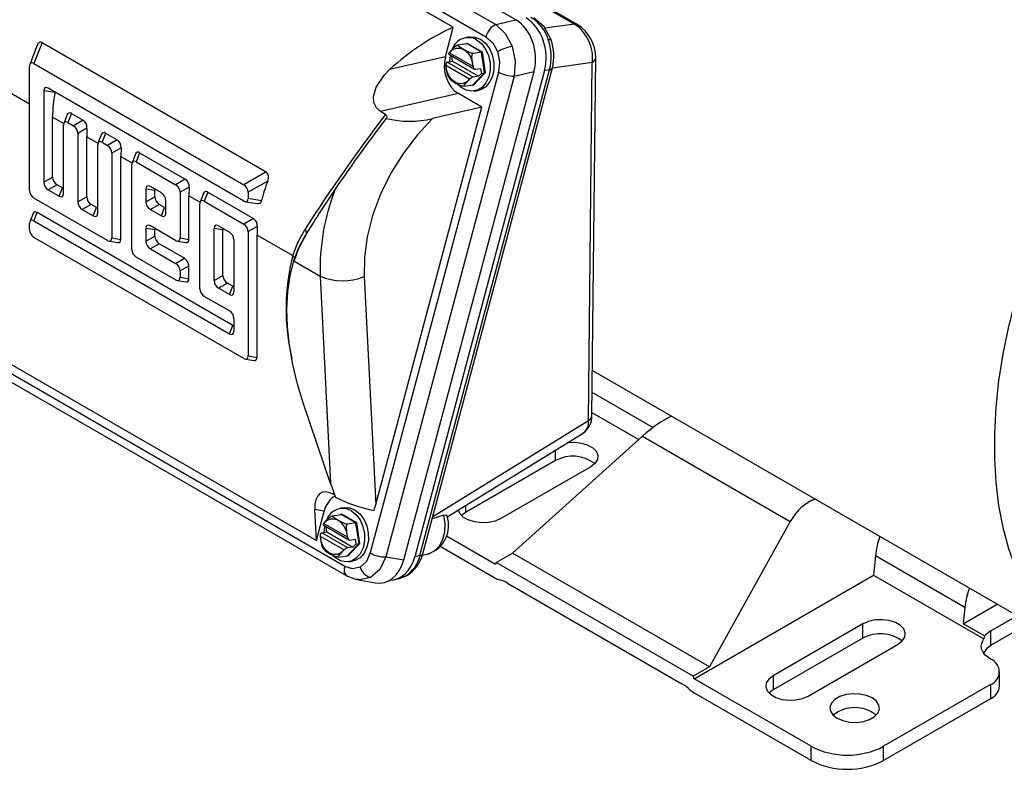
# Model space of a CAD drawing. Header units: inches. Extents: x 0 to 44, y 0 to 34.
# Tile 16 of 21: x 29.7 to 36.5, y 18.4 to 23.6. Entities that reach past the tile are written whole.
import ezdxf

# ---------------------------------------------------------------- set-up
doc = ezdxf.new("R2010")
doc.units = ezdxf.units.IN
doc.header["$LTSCALE"] = 4
doc.header["$MEASUREMENT"] = 0

msp = doc.modelspace()

# ---------------------------------------------------------------- linework, layer by layer
for p, q in [((30.2147, 25.1443), (33.0024, 23.535)), ((33.1394, 23.5666), (30.3106, 25.1997)), ((30.8659, 25.0835), (33.5453, 23.5367)), ((33.5657, 23.5329), (30.8863, 25.0797)), ((30.1465, 25.0595), (32.9343, 23.4502)), ((32.7083, 23.5148), (30.342, 24.8809)), ((32.6543, 23.3122), (32.7083, 23.5148)), ((33.0024, 23.535), (33.1394, 23.5666)), ((33.5453, 23.5367), (33.3401, 23.5084)), ((32.8213, 23.4487), (32.7951, 23.4446)), ((29.8381, 23.3925), (29.7865, 23.2588)), ((29.871, 23.41), (29.8149, 23.2644)), ((29.871, 23.41), (31.4171, 22.5175)), ((32.7434, 23.3933), (32.8017, 23.4024)), ((32.7998, 23.4021), (32.8029, 23.4054)), ((32.8017, 23.4024), (32.8029, 23.4054)), ((32.9038, 23.3435), (32.8017, 23.4024)), ((32.8029, 23.4054), (32.9069, 23.3454)), ((32.6543, 23.3122), (32.2689, 23.2231)), ((32.6771, 23.3297), (32.8555, 23.2267)), ((32.6821, 23.3399), (32.6803, 23.3395)), ((32.6821, 23.3399), (32.844, 23.2465)), ((32.6843, 23.2781), (32.6888, 23.323)), ((32.6982, 23.315), (32.6998, 23.3166)), ((32.7032, 23.2811), (32.6982, 23.315)), ((32.9038, 23.3435), (32.8455, 23.3344)), ((32.9069, 23.3454), (32.9038, 23.3435)), ((32.9246, 23.2007), (32.9038, 23.3435)), ((32.9069, 23.3454), (32.9281, 23.1998)), ((33.6657, 20.8362), (33.6914, 23.3055)), ((29.7846, 22.3892), (29.7846, 23.2469)), ((29.8149, 23.2644), (31.2629, 22.4285)), ((32.6571, 23.2526), (32.6582, 23.2503)), ((32.8201, 23.1569), (32.6582, 23.2503)), ((32.6671, 23.2754), (32.7032, 23.2811)), ((32.8469, 23.1716), (32.6671, 23.2754)), ((32.7032, 23.2811), (32.883, 23.1773)), ((32.8452, 23.2443), (32.844, 23.2465)), ((33.668, 23.2714), (33.3922, 23.2334)), ((33.6423, 20.8021), (33.668, 23.2714)), ((33.0208, 23.2054), (32.1359, 19.8871)), ((33.1287, 23.1781), (32.2438, 19.8597)), ((32.3667, 19.8387), (33.2657, 23.2097)), ((33.3386, 23.2173), (32.4433, 19.86)), ((32.479, 19.8697), (33.3729, 23.2217)), ((32.4985, 19.8822), (33.3924, 23.2342)), ((32.6732, 23.1748), (32.6819, 23.1616)), ((32.8433, 23.1168), (32.9246, 23.2007)), ((32.9281, 23.1998), (32.8453, 23.1143)), ((32.883, 23.1773), (32.8469, 23.1716)), ((32.8613, 23.2255), (32.8974, 23.2312)), ((32.9024, 23.1972), (32.883, 23.1773)), ((32.8974, 23.2312), (32.9024, 23.1972)), ((32.9024, 23.1972), (32.9246, 23.2007)), ((32.9246, 23.2007), (32.9281, 23.1998)), ((33.1287, 23.1781), (33.2657, 23.2097)), ((33.3729, 23.2217), (33.3386, 23.2173)), ((33.3927, 23.2358), (33.3924, 23.2342)), ((29.5602, 23.117), (29.7846, 22.9875)), ((32.785, 23.1076), (32.8433, 23.1168)), ((32.8201, 23.1569), (32.8221, 23.1573)), ((32.8453, 23.1143), (32.8415, 23.1165)), ((32.8433, 23.1168), (32.8453, 23.1143)), ((29.8827, 23.0771), (29.8827, 22.4458)), ((29.9596, 23.065), (29.8827, 23.0771)), ((31.2629, 22.3152), (29.913, 23.0945)), ((32.7445, 23.0572), (32.207, 22.933)), ((32.9053, 22.9644), (32.7445, 23.0572)), ((32.8531, 23.0751), (32.8793, 23.0792)), ((30.045, 22.9122), (30.0216, 22.8516)), ((30.0741, 22.9199), (30.05, 22.8572)), ((30.0741, 22.9199), (30.1539, 22.8739)), ((32.1736, 20.2207), (32.9053, 22.9644)), ((32.2414, 22.9131), (32.207, 22.933)), ((32.9053, 22.9644), (32.5661, 22.886)), ((29.9439, 22.4812), (29.9439, 22.8955)), ((29.9439, 22.8955), (30.0214, 22.8508)), ((30.0197, 22.3667), (30.0197, 22.8397)), ((30.05, 22.8572), (30.0875, 22.8356)), ((30.1539, 22.8739), (30.0875, 22.8356)), ((32.2451, 22.8867), (32.247, 22.8884)), ((30.181, 22.8196), (30.1178, 22.7831)), ((30.1178, 22.7831), (30.1178, 22.3101)), ((30.181, 22.8196), (30.179, 22.7598)), ((30.2801, 22.7765), (30.2567, 22.7159)), ((30.3092, 22.7842), (30.2851, 22.7215)), ((30.3092, 22.7842), (30.389, 22.7382)), ((30.179, 22.3455), (30.179, 22.7598)), ((30.179, 22.7598), (30.2564, 22.7151)), ((30.2548, 22.231), (30.2548, 22.704)), ((30.2851, 22.7215), (30.3226, 22.6999)), ((30.389, 22.7382), (30.3226, 22.6999)), ((30.4161, 22.6839), (30.3529, 22.6474)), ((30.3529, 22.6474), (30.3529, 22.0612)), ((30.4161, 22.6839), (30.4141, 22.6241)), ((30.5151, 22.6408), (30.4918, 22.5802)), ((30.5443, 22.6485), (30.5202, 22.5858)), ((30.5443, 22.6485), (30.8591, 22.4668)), ((30.4141, 22.0515), (30.4141, 22.6241)), ((30.4141, 22.6241), (30.4915, 22.5794)), ((30.4899, 21.9821), (30.4899, 22.5683)), ((30.5202, 22.5858), (30.7928, 22.4284)), ((31.4171, 22.5175), (31.2629, 22.4285)), ((29.8827, 22.4458), (29.9439, 22.4812)), ((29.9742, 22.4287), (29.913, 22.3934)), ((30.0117, 22.4071), (29.9742, 22.4287)), ((30.8591, 22.4668), (30.7928, 22.4284)), ((31.4284, 22.4541), (31.2932, 22.376)), ((29.913, 22.3934), (29.9894, 22.3492)), ((29.9894, 22.3492), (30.0117, 22.4071)), ((30.5879, 22.3985), (30.5879, 22.3102)), ((30.6492, 22.3888), (30.5879, 22.3985)), ((30.6947, 22.3718), (30.6182, 22.4159)), ((30.6492, 22.3455), (30.6492, 22.3888)), ((30.8863, 22.4125), (30.823, 22.376)), ((30.823, 22.376), (30.823, 22.0612)), ((30.8863, 22.4125), (30.8843, 22.3527)), ((30.9853, 22.3693), (30.962, 22.3087)), ((31.0145, 22.3771), (30.9903, 22.3144)), ((31.0145, 22.3771), (31.3293, 22.1953)), ((31.2932, 22.376), (31.2932, 22.3327)), ((30.3226, 22.0437), (29.8149, 22.3368)), ((30.1178, 22.3101), (30.179, 22.3455)), ((30.2093, 22.293), (30.1481, 22.2577)), ((30.2468, 22.2714), (30.2093, 22.293)), ((30.5879, 22.3102), (30.6492, 22.3455)), ((30.6795, 22.2931), (30.6182, 22.2577)), ((30.717, 22.2714), (30.6795, 22.2931)), ((30.725, 22.2311), (30.725, 22.3194)), ((30.8843, 22.0516), (30.8843, 22.3527)), ((30.8843, 22.3527), (30.9617, 22.308)), ((30.96, 21.7106), (30.96, 22.2969)), ((30.9903, 22.3144), (31.2629, 22.157)), ((31.2741, 22.311), (31.3581, 22.2978)), ((31.3848, 22.3183), (31.2932, 22.3327)), ((29.8088, 22.2307), (29.7865, 22.1729)), ((29.8149, 22.1785), (29.8372, 22.2364)), ((31.1871, 21.4571), (29.8372, 22.2364)), ((30.1481, 22.2577), (30.2245, 22.2135)), ((30.2245, 22.2135), (30.2468, 22.2714)), ((30.6182, 22.2577), (30.6947, 22.2136)), ((30.6947, 22.2136), (30.717, 22.2714)), ((29.7846, 22.1177), (29.7846, 22.1611)), ((29.8149, 22.1785), (31.1649, 21.3992)), ((31.3293, 22.1953), (31.2629, 22.157)), ((30.5879, 22.127), (30.5879, 22.0387)), ((30.6492, 22.1174), (30.5879, 22.127)), ((30.7928, 22.0437), (30.6182, 22.1445)), ((30.6492, 22.074), (30.6492, 22.1174)), ((31.0581, 21.7673), (31.0581, 22.127)), ((31.1193, 22.1174), (31.0581, 22.127)), ((31.0884, 22.1445), (31.1649, 22.1004)), ((31.1193, 21.8026), (31.1193, 22.1174)), ((31.3564, 22.1411), (31.2932, 22.1046)), ((31.2932, 22.1046), (31.2932, 21.2469)), ((31.3564, 22.1411), (31.3544, 22.0813)), ((31.2629, 21.2294), (29.8149, 22.0653)), ((30.3338, 22.0394), (30.395, 22.0298)), ((30.3529, 22.0612), (30.4141, 22.0515)), ((30.5879, 22.0387), (30.6492, 22.074)), ((30.6795, 22.0216), (30.6182, 21.9863)), ((30.854, 21.9209), (30.6795, 22.0216)), ((30.804, 22.0395), (30.8652, 22.0298)), ((30.823, 22.0612), (30.8843, 22.0516)), ((31.1951, 22.0479), (31.1951, 21.6882)), ((31.3544, 22.0813), (31.6011, 21.9389)), ((31.3544, 21.2372), (31.3544, 22.0813)), ((30.6182, 21.9863), (30.7928, 21.8855)), ((30.7928, 21.7723), (30.5202, 21.9296)), ((30.7928, 21.8855), (30.854, 21.9209)), ((31.6078, 21.9029), (31.7895, 21.7979)), ((30.823, 21.8331), (30.8843, 21.8684)), ((30.823, 21.8331), (30.823, 21.7897)), ((30.8843, 21.7801), (30.8843, 21.8684)), ((30.804, 21.768), (30.8652, 21.7584)), ((30.823, 21.7897), (30.8843, 21.7801)), ((31.0581, 21.7673), (31.1193, 21.8026)), ((31.1496, 21.7502), (31.0884, 21.7148)), ((31.1871, 21.7285), (31.1496, 21.7502)), ((31.7895, 21.7979), (31.8621, 20.3664)), ((32.0938, 21.7951), (32.1736, 20.2207)), ((31.1649, 21.6707), (31.0884, 21.7148)), ((31.1649, 21.6707), (31.1871, 21.7285)), ((31.1649, 21.5574), (30.9903, 21.6582)), ((31.1951, 21.505), (31.1951, 21.4167)), ((31.9593, 19.7942), (29.1716, 21.4036)), ((31.1649, 21.3992), (31.1871, 21.4571)), ((29.1859, 21.3376), (31.9736, 19.7283)), ((29.3975, 21.3389), (31.7638, 19.9729)), ((31.2741, 21.2251), (31.3354, 21.2155)), ((31.2932, 21.2469), (31.3544, 21.2372)), ((33.6689, 21.1459), (36.9683, 19.2412)), ((34.0864, 20.7525), (33.6673, 20.9944)), ((31.8621, 20.3664), (31.6751, 20.9171)), ((32.567, 20.1392), (33.6423, 20.8021)), ((33.9878, 20.669), (33.6659, 20.8548)), ((32.6675, 20.1355), (33.6043, 20.7131)), ((33.1169, 19.8855), (34.0145, 20.693)), ((34.0145, 20.693), (35.0343, 20.1043)), ((33.4145, 20.5245), (33.4145, 20.596)), ((33.4145, 20.5245), (32.7937, 20.1662)), ((33.6567, 20.4825), (33.0359, 20.1241)), ((31.8807, 20.2929), (31.8906, 20.2872)), ((31.7638, 19.9729), (31.753, 20.1866)), ((31.8179, 20.1755), (31.753, 20.1866)), ((31.9548, 20.1995), (31.9286, 20.1954)), ((32.7937, 20.2133), (32.7937, 20.1662)), ((31.7638, 19.9729), (31.8179, 20.1755)), ((31.8769, 20.1441), (31.9353, 20.1533)), ((31.9333, 20.153), (31.9365, 20.1562)), ((31.9353, 20.1533), (31.9365, 20.1562)), ((32.0373, 20.0944), (31.9353, 20.1533)), ((31.9365, 20.1562), (32.0404, 20.0962)), ((32.6442, 20.1479), (32.5628, 20.1234)), ((32.6709, 20.1227), (32.6651, 20.1445)), ((32.7937, 20.1662), (32.7659, 20.1451)), ((31.8107, 20.0805), (31.989, 19.9776)), ((31.8157, 20.0908), (31.8138, 20.0903)), ((31.8157, 20.0908), (31.9775, 19.9973)), ((31.8179, 20.029), (31.8223, 20.0738)), ((31.8318, 20.0659), (31.8333, 20.0675)), ((31.8367, 20.0319), (31.8318, 20.0659)), ((32.0373, 20.0944), (31.979, 20.0852)), ((32.0404, 20.0962), (32.0373, 20.0944)), ((32.0581, 19.9515), (32.0373, 20.0944)), ((32.0404, 20.0962), (32.0616, 19.9507)), ((35.0343, 20.1043), (34.4762, 19.1008)), ((31.7906, 20.0034), (31.7918, 20.0011)), ((31.9536, 19.9077), (31.7918, 20.0011)), ((31.8006, 20.0262), (31.8367, 20.0319)), ((31.9805, 19.9224), (31.8006, 20.0262)), ((31.8367, 20.0319), (32.0166, 19.9281)), ((31.9788, 19.9951), (31.9775, 19.9973)), ((31.9949, 19.9763), (32.031, 19.982)), ((32.031, 19.982), (32.0359, 19.948)), ((32.6616, 20.005), (33.0003, 19.8094)), ((31.8067, 19.9256), (31.8154, 19.9124)), ((31.9536, 19.9077), (31.9556, 19.9081)), ((31.9769, 19.8676), (32.0581, 19.9515)), ((32.0616, 19.9507), (31.9788, 19.8652)), ((32.0166, 19.9281), (31.9805, 19.9224)), ((32.0359, 19.948), (32.0166, 19.9281)), ((32.0359, 19.948), (32.0581, 19.9515)), ((32.0581, 19.9515), (32.0616, 19.9507)), ((32.9963, 19.714), (32.6193, 19.9317)), ((31.9185, 19.8585), (31.9769, 19.8676)), ((31.9788, 19.8652), (31.9751, 19.8673)), ((31.9769, 19.8676), (31.9788, 19.8652)), ((32.2438, 19.8597), (32.3667, 19.8387)), ((32.479, 19.8697), (32.4433, 19.86)), ((32.4941, 19.8722), (32.5287, 19.879)), ((33.0055, 19.8212), (33.1169, 19.8855)), ((34.4762, 19.1008), (33.1169, 19.8855)), ((35.6216, 19.8663), (35.6082, 19.7335)), ((36.2392, 19.5097), (35.6216, 19.8663)), ((31.9867, 19.8259), (32.0128, 19.8301)), ((33.0055, 19.8212), (33.0003, 19.8094)), ((34.3648, 19.0365), (33.0055, 19.8212)), ((31.9724, 19.729), (32.0431, 19.7028)), ((32.3075, 19.7039), (32.3445, 19.7139)), ((32.3421, 19.7133), (32.3714, 19.7252)), ((32.3433, 19.7186), (32.3761, 19.7264)), ((34.37, 19.0188), (35.6082, 19.7335)), ((35.6082, 19.7335), (36.3703, 19.2936)), ((32.0427, 19.7029), (32.1686, 19.6814)), ((33.0838, 19.6783), (34.2865, 18.984)), ((36.228, 19.399), (36.4615, 19.5338)), ((36.2392, 19.5097), (36.228, 19.399)), ((36.6007, 19.4534), (36.4155, 19.3466)), ((35.5358, 19.3977), (34.915, 19.0393)), ((35.5358, 19.2999), (35.5358, 19.3977)), ((36.375, 19.3142), (36.228, 19.399)), ((36.4184, 19.2506), (36.6852, 19.4046)), ((35.5358, 19.2999), (34.915, 18.9415)), ((36.4155, 19.3466), (36.4155, 19.2489)), ((35.1572, 18.8995), (35.778, 19.2578)), ((34.4762, 19.1008), (34.3648, 19.0365)), ((34.37, 19.0188), (34.3648, 19.0365)), ((34.915, 19.0393), (34.915, 18.9415)), ((36.4789, 18.9689), (36.4789, 19.0666)), ((35.1773, 18.5527), (34.37, 19.0188)), ((36.4155, 18.9782), (35.6784, 18.5527)), ((36.4155, 18.9782), (36.4155, 18.8805)), ((35.1773, 18.455), (34.374, 18.9187)), ((34.915, 18.9415), (34.8872, 18.9205)), ((36.4155, 18.8805), (35.6784, 18.455)), ((35.1773, 18.455), (35.1773, 18.5527)), ((35.6784, 18.455), (35.6784, 18.5527))]:
    msp.add_line(p, q)
at = {"flags": 128}
for points in [[(33.3835, 23.429), (33.3352, 23.5174), (33.2639, 23.5798)], [(33.0024, 23.535), (33.0677, 23.4729), (33.1145, 23.3837)], [(32.8213, 23.4487), (32.8581, 23.4479), (32.8955, 23.4336)], [(32.9343, 23.4502), (32.9815, 23.4082), (33.0144, 23.3472)], [(32.8455, 23.3344), (32.8427, 23.3343), (32.8395, 23.3346), (32.8339, 23.3359), (32.8246, 23.339), (32.8019, 23.3501), (32.7664, 23.3705), (32.7549, 23.3775), (32.7444, 23.3853), (32.7417, 23.3882), (32.7405, 23.3909), (32.741, 23.3922), (32.7427, 23.3932), (32.7434, 23.3933)], [(32.8693, 23.4295), (32.9033, 23.4026), (32.9315, 23.3651), (32.9516, 23.3198), (32.9623, 23.2701), (32.9628, 23.2196), (32.9529, 23.1721), (32.9336, 23.1311), (32.9061, 23.0997), (32.8725, 23.0801), (32.8353, 23.0739), (32.7973, 23.0814), (32.7613, 23.1022), (32.7435, 23.1186)], [(32.8955, 23.4336), (32.9295, 23.4067), (32.9576, 23.3692), (32.9778, 23.3239), (32.9885, 23.2742), (32.9889, 23.2237), (32.9791, 23.1762), (32.9597, 23.1352), (32.9322, 23.1038), (32.8986, 23.0842), (32.8793, 23.0792)], [(33.1145, 23.3837), (33.1358, 23.2803), (33.1287, 23.1781)], [(33.3641, 23.4312), (33.3729, 23.4319), (33.3792, 23.4315), (33.3828, 23.43), (33.3837, 23.4278)], [(32.6821, 23.3399), (32.7025, 23.3597), (32.7279, 23.3708), (32.7553, 23.3712), (32.7813, 23.3615), (32.8048, 23.3426), (32.8247, 23.3149), (32.8382, 23.2814), (32.844, 23.2465)], [(32.8452, 23.2443), (32.8396, 23.2832), (32.8374, 23.3134), (32.838, 23.3211), (32.8398, 23.3282), (32.8415, 23.3315), (32.8439, 23.3338), (32.8455, 23.3344)], [(33.0144, 23.3472), (33.0282, 23.2761), (33.0208, 23.2054)], [(32.8201, 23.1569), (32.7997, 23.1371), (32.7743, 23.126), (32.7469, 23.1256), (32.721, 23.1354), (32.6974, 23.1542), (32.6775, 23.1819), (32.664, 23.2154), (32.6582, 23.2503)], [(32.207, 22.933), (32.1777, 22.9592), (32.1614, 22.9959), (32.1589, 23.038), (32.1764, 23.1016), (32.2334, 23.1873), (32.2689, 23.2231)], [(32.785, 23.1076), (32.7831, 23.1076), (32.7819, 23.1083), (32.7816, 23.1102), (32.7836, 23.115), (32.7966, 23.1309), (32.8221, 23.1573)], [(32.247, 22.8884), (32.252, 22.8968), (32.251, 22.9038), (32.2463, 22.9097), (32.2414, 22.9131)], [(32.5661, 22.886), (32.4612, 22.7728), (32.3642, 22.6463), (32.2785, 22.509), (32.207, 22.3644), (32.152, 22.2167), (32.1147, 22.07), (32.0956, 21.9283), (32.0938, 21.7951)], [(36.9586, 22.5994), (36.8678, 22.4099), (36.7849, 22.2185), (36.7103, 22.026), (36.6443, 21.8331), (36.5872, 21.6407), (36.5392, 21.4496), (36.5006, 21.2607), (36.4715, 21.0746), (36.452, 20.8923), (36.4423, 20.7146), (36.4423, 20.542), (36.452, 20.3755), (36.4715, 20.2157), (36.5006, 20.0633), (36.5392, 19.9189), (36.5872, 19.7832), (36.6443, 19.6567), (36.7103, 19.54), (36.7849, 19.4336), (36.8678, 19.3379), (36.9586, 19.2534)], [(31.6011, 21.9389), (31.6362, 22.0299), (31.6862, 22.1211)], [(31.6911, 22.0813), (31.6416, 21.9884), (31.6074, 21.8963)], [(31.6078, 21.9029), (31.6408, 21.99), (31.6867, 22.0765)], [(31.6751, 20.9171), (31.6334, 21.0528), (31.6009, 21.1871), (31.5778, 21.3189), (31.5643, 21.4472), (31.5606, 21.5708), (31.5666, 21.6886), (31.5824, 21.7996), (31.6078, 21.9029)], [(33.5006, 20.6491), (33.5478, 20.651), (33.5954, 20.645), (33.6382, 20.6315), (33.6727, 20.6116), (33.696, 20.5869), (33.7064, 20.5594), (33.7029, 20.5313), (33.6859, 20.505), (33.6567, 20.4825)], [(32.0029, 20.1803), (32.0369, 20.1534), (32.065, 20.1159), (32.0852, 20.0707), (32.0959, 20.0209), (32.0963, 19.9705), (32.0865, 19.923), (32.0671, 19.882), (32.0396, 19.8505), (32.006, 19.831), (31.9689, 19.8247), (31.9309, 19.8323), (31.8948, 19.8531), (31.877, 19.8695)], [(31.9548, 20.1995), (31.9917, 20.1987), (32.029, 20.1844)], [(32.029, 20.1844), (32.063, 20.1575), (32.0912, 20.12), (32.1113, 20.0748), (32.122, 20.025), (32.1225, 19.9746), (32.1127, 19.9271), (32.0933, 19.8861), (32.0658, 19.8546), (32.0322, 19.8351), (32.0128, 19.8301)], [(33.0359, 20.1241), (32.9969, 20.1072), (32.9512, 20.0974), (32.9026, 20.0954), (32.8549, 20.1013), (32.8121, 20.1148), (32.7777, 20.1347), (32.7543, 20.1594), (32.7446, 20.1831)], [(31.8157, 20.0908), (31.836, 20.1106), (31.8614, 20.1217), (31.8889, 20.122), (31.9148, 20.1123), (31.9383, 20.0935), (31.9583, 20.0657), (31.9718, 20.0322), (31.9775, 19.9973)], [(31.979, 20.0852), (31.9763, 20.0851), (31.9731, 20.0854), (31.9675, 20.0867), (31.9582, 20.0899), (31.9354, 20.1009), (31.8999, 20.1213), (31.8885, 20.1283), (31.8779, 20.1361), (31.8753, 20.139), (31.8741, 20.1417), (31.8745, 20.1431), (31.8763, 20.144), (31.8769, 20.1441)], [(32.5287, 19.879), (32.541, 19.8821), (32.5801, 19.9022), (32.6128, 19.9359), (32.637, 19.9807), (32.6507, 20.0335), (32.6532, 20.0906), (32.6442, 20.1479)], [(32.6442, 20.1479), (32.6576, 20.1506), (32.6652, 20.1474), (32.6654, 20.1446)], [(31.9788, 19.9951), (31.9732, 20.0341), (31.971, 20.0643), (31.9716, 20.0719), (31.9733, 20.079), (31.975, 20.0824), (31.9775, 20.0847), (31.979, 20.0852)], [(31.9536, 19.9077), (31.9333, 19.8879), (31.9079, 19.8768), (31.8805, 19.8764), (31.8545, 19.8862), (31.831, 19.905), (31.8111, 19.9327), (31.7976, 19.9663), (31.7918, 20.0011)], [(31.9185, 19.8585), (31.9166, 19.8585), (31.9155, 19.8591), (31.9151, 19.8611), (31.9172, 19.8658), (31.9301, 19.8817), (31.9556, 19.9081)], [(32.1359, 19.8871), (32.1087, 19.8278), (32.0657, 19.7895)], [(32.2438, 19.8597), (32.2008, 19.7739), (32.137, 19.7182)], [(31.9593, 19.7942), (31.9566, 19.7807), (31.9556, 19.7679), (31.9566, 19.7562), (31.9593, 19.7459), (31.9638, 19.7373), (31.97, 19.7307), (31.9736, 19.7283)], [(32.0657, 19.7895), (32.0134, 19.7778), (31.9593, 19.7942)], [(31.9736, 19.7283), (31.9775, 19.7264), (31.9863, 19.7244)], [(32.137, 19.7182), (32.0618, 19.7009), (32.0436, 19.7065)], [(32.3761, 19.7264), (32.3859, 19.7305), (32.3883, 19.7322)], [(35.778, 19.2578), (35.8072, 19.2804), (35.8242, 19.3067), (35.8277, 19.3348), (35.8174, 19.3623), (35.794, 19.387), (35.7595, 19.4069), (35.7168, 19.4204), (35.6691, 19.4264), (35.6205, 19.4244), (35.5748, 19.4145), (35.5358, 19.3977)], [(36.4155, 19.155), (36.3944, 19.1692), (36.3771, 19.185), (36.3642, 19.2022), (36.3558, 19.2203), (36.3522, 19.2388), (36.3535, 19.2575), (36.3596, 19.2759), (36.3703, 19.2936)], [(36.3707, 19.1964), (36.3962, 19.2338), (36.4155, 19.2489)], [(34.915, 19.0393), (34.8858, 19.0167), (34.8688, 18.9904), (34.8653, 18.9623), (34.8756, 18.9348), (34.899, 18.9101), (34.9335, 18.8902), (34.9762, 18.8767), (35.0239, 18.8708), (35.0725, 18.8728), (35.1182, 18.8826), (35.1572, 18.8995)], [(35.5998, 18.8866), (35.5608, 18.9035), (35.5151, 18.9133), (35.4665, 18.9153), (35.4189, 18.9093), (35.3761, 18.8958), (35.3416, 18.8759), (35.3183, 18.8512), (35.3079, 18.8237), (35.3114, 18.7957), (35.3284, 18.7693), (35.3576, 18.7468), (35.3967, 18.7299), (35.4423, 18.7201), (35.491, 18.7181), (35.5386, 18.7241), (35.5814, 18.7375), (35.6158, 18.7574), (35.6392, 18.7821), (35.6496, 18.8096), (35.6461, 18.8377), (35.629, 18.8641), (35.5998, 18.8866)]]:
    msp.add_lwpolyline(points, dxfattribs=at)
for centre, radius, start, end in [((33.1024, 23.3492), 0.2743, 17.40098, 58.71868), ((33.0584, 23.4202), 0.1277, 115.9785, 166.43236), ((33.5498, 23.5041), 0.0328, 62.42956, 97.83582), ((33.391, 23.3043), 0.2789, 353.22135, 56.40831), ((33.4207, 23.3042), 0.2707, 0.26742, 57.78192), ((32.8134, 23.3251), 0.1184, 61.8066, 160.51248), ((29.8608, 23.3901), 0.0224, 62.94187, 174.35674), ((32.8098, 23.2513), 0.1567, 115.07896, 145.76061), ((33.2214, 22.9353), 0.461, 103.40985, 116.67206), ((33.0329, 23.3124), 0.3519, 345.04976, 19.72775), ((33.0684, 23.3171), 0.3344, 345.62779, 19.54823), ((33.649, 23.3095), 0.0426, 296.49529, 354.58959), ((32.8648, 23.2555), 0.2078, 180.79913, 202.8271), ((33.1272, 23.3986), 0.2205, 241.15469, 270.38847), ((33.373, 23.2429), 0.0213, 269.65016, 335.70197), ((32.8187, 23.2987), 0.194, 225.04237, 260.00761), ((30.0624, 22.9056), 0.0185, 50.66426, 159.35418), ((41.2473, 16.0099), 11.3473, 142.52883, 147.41407), ((30.1214, 22.8237), 0.0598, 356.04971, 57.04207), ((41.4251, 15.9133), 11.5282, 142.77845, 145.77106), ((32.407, 23.5279), 0.6614, 255.83527, 283.92168), ((30.2975, 22.7699), 0.0185, 50.66426, 159.35418), ((30.3565, 22.688), 0.0598, 356.04971, 57.04207), ((30.5326, 22.6342), 0.0185, 50.66426, 159.35418), ((31.3832, 22.4788), 0.0515, 331.32626, 48.81102), ((30.8266, 22.4166), 0.0598, 356.04971, 57.04207), ((31.0027, 22.3628), 0.0185, 50.66426, 159.35418), ((33.3365, 21.8387), 1.5475, 158.81516, 181.50814), ((31.3626, 22.3201), 0.0222, 258.40515, 355.47101), ((31.2968, 22.1452), 0.0598, 356.04971, 57.04207), ((31.6595, 22.0954), 0.0371, 355.47668, 43.92441), ((33.0245, 21.5719), 1.4699, 165.54444, 193.44495), ((31.5774, 21.9106), 0.0369, 9.10258, 50.03157), ((31.945, 22.1544), 0.3889, 246.43802, 292.50227), ((33.5465, 20.7911), 0.0964, 304.27077, 6.57463), ((33.5194, 20.8325), 0.1464, 303.92869, 1.4412), ((33.6233, 20.8402), 0.0426, 296.49158, 354.6363), ((33.5335, 20.3094), 0.2458, 52.12475, 118.96077), ((31.9469, 20.0759), 0.1184, 61.8066, 160.51248), ((31.9434, 20.0021), 0.1567, 115.07896, 145.76061), ((32.4755, 20.0746), 0.2012, 285.18868, 13.82411), ((31.9984, 20.0063), 0.2078, 180.79913, 202.8271), ((31.9522, 20.0495), 0.194, 225.04237, 260.00761), ((32.2423, 20.0802), 0.2205, 241.15469, 270.38847), ((32.2609, 19.9177), 0.2234, 301.0777, 347.59699), ((32.2698, 19.9347), 0.2347, 300.33515, 347.05249), ((32.4791, 19.891), 0.0213, 269.65016, 335.70197), ((32.1667, 19.8192), 0.1053, 196.37401, 253.60407), ((33.0562, 19.8151), 0.1175, 239.35705, 256.28387), ((32.9795, 19.5022), 0.2047, 59.36381, 76.19259), ((35.6548, 19.0848), 0.2458, 52.12475, 118.96077), ((36.4924, 19.209), 0.1576, 119.20191, 138.12905), ((36.5118, 19.0889), 0.1868, 119.99999, 121.02921), ((36.382, 19.0666), 0.0945, 290.78342, 69.21658), ((34.1273, 18.7127), 0.3146, 46.96412, 59.58712), ((36.3706, 18.9797), 0.1089, 294.37466, 354.3052), ((34.4656, 19.0748), 0.181, 226.90457, 239.58336), ((35.4787, 18.5819), 0.2382, 51.31761, 128.68239), ((35.4279, 19.0363), 0.5446, 242.60967, 297.39033), ((35.4279, 18.9385), 0.5446, 242.60967, 297.39033)]:
    msp.add_arc(centre, radius, start, end)
for centre, major_axis, ratio, start_param, end_param in [((33.1433, 23.3293), (-0.0422, 0.2724), 0.74179, 4.177402, 5.745459), ((32.8019, 22.3707), (0.8304, 1.106), 0.702691, 0.900787, 1.306199), ((33.0657, 23.3163), (-0.0358, 0.2738), 0.759634, 4.215627, 5.756265), ((32.7971, 23.236), (-0.0256, 0.1956), 0.759634, 1.074034, 2.614672), ((32.6943, 23.3425), (0.0179, 0.0121), 0.313318, 2.232687, 3.292298), ((29.8215, 23.218), (-0.0283, 0.049), 0.482008, 5.587631, 6.978858), ((32.6704, 23.2529), (-0.0031, 0.0225), 0.582447, 0.009783, 1.505645), ((32.858, 23.248), (-0.0031, 0.0225), 0.582447, 1.655513, 3.151375), ((32.8341, 23.1584), (0.0179, 0.0121), 0.313318, 0.586957, 2.082819), ((29.9196, 23.0482), (-0.0283, 0.049), 0.482008, 5.587631, 6.978858), ((31.3726, 23.1957), (1.351, 0.65), 0.71523, 2.661974, 2.810182), ((30.0566, 22.8109), (-0.0283, 0.049), 0.482008, 5.587631, 6.978858), ((30.0809, 22.7968), (-0.0236, 0.0409), 0.691626, 4.0169, 5.408127), ((30.2917, 22.6751), (-0.0283, 0.049), 0.482008, 5.587631, 6.978858), ((30.316, 22.6611), (-0.0236, 0.0409), 0.691626, 4.0169, 5.408127), ((30.5267, 22.5394), (-0.0283, 0.049), 0.482008, 5.587631, 6.978858), ((29.9196, 22.4322), (-0.0236, 0.0409), 0.691626, 0.875307, 2.266534), ((29.9808, 22.4675), (-0.0236, 0.0409), 0.691626, 0.875307, 2.266534), ((30.6248, 22.3696), (-0.0283, 0.049), 0.482008, 5.587631, 6.978858), ((30.7862, 22.3897), (-0.0236, 0.0409), 0.691626, 4.0169, 5.408127), ((31.2563, 22.3897), (-0.0236, 0.0409), 0.691626, 4.0169, 5.408127), ((32.7831, 22.3815), (1.351, 0.65), 0.71523, 2.487059, 2.603698), ((29.8215, 22.3755), (-0.0236, 0.0409), 0.691626, 0.875307, 2.266534), ((29.9828, 22.3956), (-0.0283, 0.049), 0.482008, 2.446038, 3.837265), ((30.0051, 22.4534), (-0.0283, 0.049), 0.482008, 2.446038, 2.672959), ((30.686, 22.36), (-0.0283, 0.049), 0.482008, 0.468551, 0.695672), ((30.6881, 22.333), (-0.0236, 0.0409), 0.691626, 4.0169, 5.408127), ((32.2943, 22.6637), (0.845, 1.1486), 0.122202, 1.89301, 2.194699), ((30.1546, 22.2964), (-0.0236, 0.0409), 0.691626, 0.875307, 2.266534), ((30.2159, 22.3318), (-0.0236, 0.0409), 0.691626, 0.875307, 2.266534), ((30.6248, 22.2965), (-0.0236, 0.0409), 0.691626, 0.875307, 2.266534), ((30.686, 22.3318), (-0.0236, 0.0409), 0.691626, 0.875307, 2.266534), ((30.9969, 22.268), (-0.0283, 0.049), 0.482008, 5.587631, 6.978858), ((31.2563, 22.3616), (-0.0283, 0.049), 0.482008, 2.446038, 3.837265), ((29.8438, 22.19), (-0.0283, 0.049), 0.482008, 5.587631, 6.654445), ((30.2179, 22.2599), (-0.0283, 0.049), 0.482008, 2.446038, 3.837265), ((30.2402, 22.3177), (-0.0283, 0.049), 0.482008, 2.446038, 2.672959), ((30.6881, 22.2599), (-0.0283, 0.049), 0.482008, 2.446038, 3.837265), ((30.7104, 22.3178), (-0.0283, 0.049), 0.482008, 2.446038, 2.672959), ((29.8215, 22.1322), (-0.0283, 0.049), 0.482008, 5.587631, 6.978858), ((30.6248, 22.0981), (-0.0283, 0.049), 0.482008, 5.587631, 6.978858), ((31.095, 22.0982), (-0.0283, 0.049), 0.482008, 5.587631, 6.978858), ((31.2563, 22.1182), (-0.0236, 0.0409), 0.691626, 4.0169, 5.408127), ((29.8215, 22.1041), (-0.0236, 0.0409), 0.691626, 0.875307, 2.266534), ((30.686, 22.0885), (-0.0283, 0.049), 0.482008, 0.468551, 0.695672), ((31.1562, 22.0885), (-0.0283, 0.049), 0.482008, 0.468551, 0.695672), ((31.1583, 22.0616), (-0.0236, 0.0409), 0.691626, 4.0169, 5.408127), ((30.316, 22.09), (-0.0283, 0.049), 0.482008, 2.446038, 3.837265), ((30.3772, 22.0804), (-0.0283, 0.049), 0.482008, 2.770333, 3.837265), ((30.6248, 22.025), (-0.0236, 0.0409), 0.691626, 0.875307, 2.266534), ((30.686, 22.0604), (-0.0236, 0.0409), 0.691626, 0.875307, 2.266534), ((30.7862, 22.0901), (-0.0283, 0.049), 0.482008, 2.446038, 3.837265), ((30.8474, 22.0805), (-0.0283, 0.049), 0.482008, 2.770333, 3.837265), ((30.5267, 21.9684), (-0.0236, 0.0409), 0.691626, 0.875307, 2.266534), ((30.7862, 21.8467), (-0.0236, 0.0409), 0.691626, 4.0169, 5.408127), ((30.8474, 21.8821), (-0.0236, 0.0409), 0.691626, 4.0169, 5.408127), ((30.7862, 21.8186), (-0.0283, 0.049), 0.482008, 2.446038, 3.837265), ((30.8474, 21.809), (-0.0283, 0.049), 0.482008, 2.770333, 3.837265), ((31.095, 21.7536), (-0.0236, 0.0409), 0.691626, 0.875307, 2.266534), ((31.1562, 21.7889), (-0.0236, 0.0409), 0.691626, 0.875307, 2.266534), ((30.9969, 21.697), (-0.0236, 0.0409), 0.691626, 0.875307, 2.266534), ((31.1583, 21.7171), (-0.0283, 0.049), 0.482008, 2.446038, 3.837265), ((31.1806, 21.7749), (-0.0283, 0.049), 0.482008, 2.446038, 2.672959), ((31.1583, 21.5187), (-0.0236, 0.0409), 0.691626, 4.0169, 5.408127), ((31.1583, 21.4456), (-0.0283, 0.049), 0.482008, 2.446038, 3.837265), ((31.1806, 21.5034), (-0.0283, 0.049), 0.482008, 2.446038, 2.672959), ((31.2563, 21.2757), (-0.0283, 0.049), 0.482008, 2.446038, 3.837265), ((31.3176, 21.2661), (-0.0283, 0.049), 0.482008, 2.770333, 3.837265), ((34.0563, 20.5512), (0.2853, 0.2882), 0.324279, 0.700772, 1.39386), ((31.8946, 20.0993), (-0.0949, 0.2043), 0.516522, 5.649021, 7.189659), ((32.0362, 20.3243), (-0.2177, 0.5613), 0.247811, 1.400124, 1.569186), ((31.9577, 20.0885), (-0.0357, 0.1994), 0.720377, 0.202636, 0.994647), ((32.039, 20.2694), (0.2399, -0.0843), 0.210864, 4.153808, 5.324392), ((35.2709, 19.85), (0.0063, 0.4185), 0.717345, 0.235449, 0.928537), ((32.0313, 20.4208), (0.1225, 0.6487), 0.277539, 4.384339, 4.45158), ((31.8278, 20.0934), (0.0179, 0.0121), 0.313318, 2.232687, 3.292298), ((31.8039, 20.0038), (-0.0031, 0.0225), 0.582447, 0.009783, 1.505645), ((31.9916, 19.9988), (-0.0031, 0.0225), 0.582447, 1.655513, 3.151375), ((35.9189, 19.8122), (0.0063, 0.4185), 0.717345, 1.113857, 1.452136), ((31.9677, 19.9092), (0.0179, 0.0121), 0.313318, 0.586957, 2.082819), ((32.2484, 19.9734), (-0.0434, 0.2729), 0.73822, 3.026241, 4.170223), ((32.1709, 19.9606), (-0.05, 0.2791), 0.720377, 2.887208, 4.13624), ((36.5365, 19.4557), (0.0063, 0.4185), 0.717345, 1.113857, 1.452136), ((36.5686, 19.3547), (0.1409, 0.4002), 0.410741, 1.814903, 1.866247)]:
    msp.add_ellipse(centre, major_axis=major_axis, ratio=ratio, start_param=start_param, end_param=end_param)

doc.saveas('drawing.dxf')
